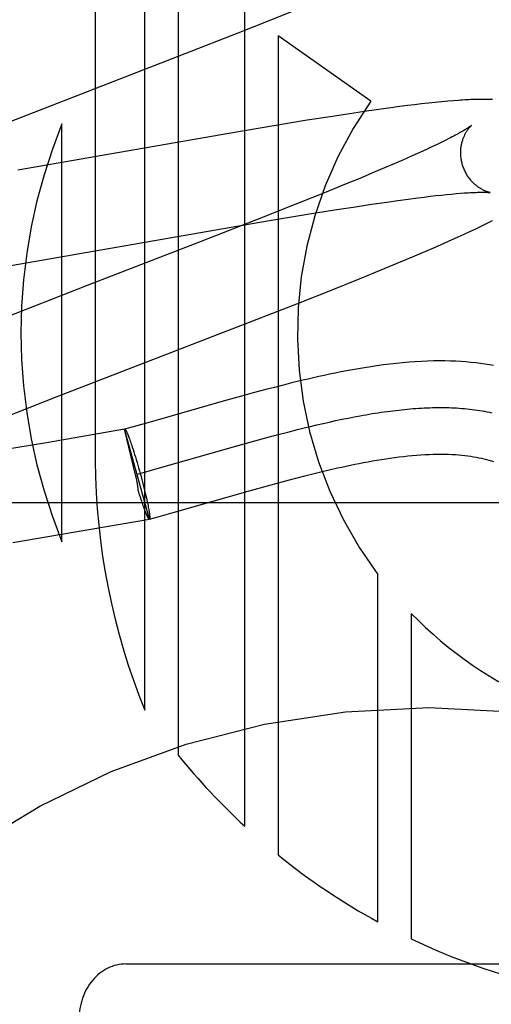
# Model space of a CAD drawing. Header units: inches. Extents: x 0 to 283, y 0 to 183.
# Tile 33 of 82: x 87.583 to 87.684, y 96.085 to 96.296. Entities that reach past the tile are written whole.
import ezdxf

# ---------------------------------------------------------------- set-up
doc = ezdxf.new("R2010")
doc.units = ezdxf.units.IN
doc.header["$LTSCALE"] = 15.5833333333
doc.header["$MEASUREMENT"] = 0
doc.linetypes.add('HIDDEN', pattern=[0.2, 0.1, -0.1])
doc.layers.add('DEFAULT_2', color=8, linetype='HIDDEN')

msp = doc.modelspace()

# ---------------------------------------------------------------- linework, layer by layer
at = {"layer": 'DEFAULT_2', "color": 8, "linetype": 'HIDDEN'}
for p, q in [((87.59954923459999, 96.50736351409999), (87.59954923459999, 96.2015699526)), ((87.6101476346, 96.1481256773), (87.6101476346, 96.50736351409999)), ((87.61729003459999, 96.50736351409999), (87.61729003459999, 96.13849910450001)), ((87.63157483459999, 96.12324478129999), (87.63157483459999, 96.50736351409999)), ((87.6370034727, 96.2960750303), (87.6425666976, 96.2983201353)), ((87.63017994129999, 96.2933603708), (87.6370034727, 96.2960750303)), ((87.6188477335, 96.2889151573), (87.63017994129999, 96.2933603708)), ((87.63871720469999, 96.2927052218), (87.63871720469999, 96.11707065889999)), ((87.65858604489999, 96.2787350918), (87.63871720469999, 96.2927052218)), ((87.5757569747, 96.2722075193), (87.6188477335, 96.2889151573)), ((87.6709776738, 96.2783093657), (87.6694968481, 96.2781425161)), ((87.6724439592, 96.2784650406), (87.6709776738, 96.2783093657)), ((87.6738459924, 96.27860369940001), (87.6724439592, 96.2784650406)), ((87.675121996, 96.2787199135), (87.6738459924, 96.27860369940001)), ((87.67627134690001, 96.2788152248), (87.675121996, 96.2787199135)), ((87.6572482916, 96.2765099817), (87.6536323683, 96.2759701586)), ((87.65986692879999, 96.2768877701), (87.6572482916, 96.2765099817)), ((87.6624057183, 96.2772414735), (87.65986692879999, 96.2768877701)), ((87.66486120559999, 96.277569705), (87.6624057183, 96.2772414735)), ((87.6664481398, 96.2777733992), (87.66486120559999, 96.277569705)), ((87.6679924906, 96.27796433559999), (87.6664481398, 96.2777733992)), ((87.6694968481, 96.2781425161), (87.6679924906, 96.27796433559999)), ((87.6449965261, 96.274615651), (87.63784859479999, 96.27344431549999)), ((87.6498763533, 96.27539091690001), (87.6449965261, 96.274615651)), ((87.6536323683, 96.2759701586), (87.6498763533, 96.27539091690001)), ((87.59240683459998, 96.18425193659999), (87.59240683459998, 96.2738286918)), ((87.63784859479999, 96.27344431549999), (87.6281834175, 96.27181267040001)), ((87.6281834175, 96.27181267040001), (87.58291244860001, 96.26392731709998)), ((87.6737112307, 96.26989317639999), (87.6728107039, 96.26945628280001)), ((87.674552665, 96.270309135), (87.6737112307, 96.26989317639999)), ((87.6753341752, 96.2707033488), (87.674552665, 96.270309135)), ((87.66976458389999, 96.2680275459), (87.6686381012, 96.2675142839)), ((87.67083628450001, 96.2685227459), (87.66976458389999, 96.2680275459)), ((87.6718520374, 96.2689992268), (87.67083628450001, 96.2685227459)), ((87.6728107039, 96.26945628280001), (87.6718520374, 96.2689992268)), ((87.6655898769, 96.2661559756), (87.66360787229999, 96.2652921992)), ((87.667458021, 96.2669835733), (87.6655898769, 96.2661559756)), ((87.6686381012, 96.2675142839), (87.667458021, 96.2669835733)), ((87.6615162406, 96.2643939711), (87.6593190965, 96.2634628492)), ((87.66360787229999, 96.2652921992), (87.6615162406, 96.2643939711)), ((87.6562328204, 96.262172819), (87.6529763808, 96.2608303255)), ((87.6593190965, 96.2634628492), (87.6562328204, 96.262172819)), ((87.6529763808, 96.2608303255), (87.648682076, 96.259083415)), ((87.648682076, 96.259083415), (87.6432280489, 96.25689466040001)), ((87.66206372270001, 96.2570958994), (87.664393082, 96.25742354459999)), ((87.664393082, 96.25742354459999), (87.6666126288, 96.257724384)), ((87.6666126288, 96.257724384), (87.6687177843, 96.2579976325)), ((87.6687177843, 96.2579976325), (87.67005539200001, 96.2581641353)), ((87.67005539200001, 96.2581641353), (87.67133885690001, 96.25831793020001)), ((87.67133885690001, 96.25831793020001), (87.6725668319, 96.258458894)), ((87.6725668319, 96.258458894), (87.673738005, 96.25858694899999)), ((87.673738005, 96.25858694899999), (87.67485120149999, 96.25870207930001)), ((87.67485120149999, 96.25870207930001), (87.67590502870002, 96.25880430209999)), ((87.67590502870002, 96.25880430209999), (87.6768973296, 96.25889363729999)), ((87.6768973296, 96.25889363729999), (87.6778268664, 96.2589702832)), ((87.6432280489, 96.25689466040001), (87.63550487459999, 96.2538370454)), ((87.6450451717, 96.2544593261), (87.6508082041, 96.25538869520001)), ((87.6508082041, 96.25538869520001), (87.6553488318, 96.25609790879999)), ((87.6553488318, 96.25609790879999), (87.65879472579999, 96.2566188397)), ((87.65879472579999, 96.2566188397), (87.66206372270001, 96.2570958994)), ((87.63550487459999, 96.2538370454), (87.6220655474, 96.2485893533)), ((87.6249444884, 96.25105975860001), (87.6368892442, 96.25310301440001)), ((87.6368892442, 96.25310301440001), (87.6450451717, 96.2544593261)), ((87.68386083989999, 96.2527083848), (87.68470022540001, 96.2531350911)), ((87.5780005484, 96.2428871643), (87.6249444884, 96.25105975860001)), ((87.6798398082, 96.25075914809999), (87.6809615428, 96.25128969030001)), ((87.6809615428, 96.25128969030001), (87.68200019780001, 96.25178931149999)), ((87.68200019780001, 96.25178931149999), (87.6829636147, 96.2522609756)), ((87.6829636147, 96.2522609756), (87.68386083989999, 96.2527083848)), ((87.6744952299, 96.24832934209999), (87.67594363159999, 96.2489744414)), ((87.67594363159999, 96.2489744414), (87.67732743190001, 96.2495992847)), ((87.67732743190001, 96.2495992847), (87.6786295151, 96.25019591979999)), ((87.6786295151, 96.25019591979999), (87.6798398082, 96.25075914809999)), ((87.6220655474, 96.2485893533), (87.59779503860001, 96.2391969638)), ((87.66993895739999, 96.24634810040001), (87.6722458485, 96.2473430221)), ((87.6722458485, 96.2473430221), (87.6744952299, 96.24832934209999)), ((87.6642650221, 96.24395671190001), (87.6675647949, 96.24533886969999)), ((87.6675647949, 96.24533886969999), (87.66993895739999, 96.24634810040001)), ((87.65631075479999, 96.2406990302), (87.66081221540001, 96.24253144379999)), ((87.66081221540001, 96.24253144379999), (87.6642650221, 96.24395671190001)), ((87.6506542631, 96.23842848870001), (87.65631075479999, 96.2406990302)), ((87.59779503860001, 96.2391969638), (87.57876985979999, 96.23178856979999)), ((87.6427229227, 96.23528856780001), (87.6506542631, 96.23842848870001)), ((87.62799125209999, 96.22953956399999), (87.6427229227, 96.23528856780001)), ((87.5913824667, 96.2153518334), (87.62799125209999, 96.22953956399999)), ((87.6379388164, 96.2173491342), (87.63607580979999, 96.216860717)), ((87.6398876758, 96.2178490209), (87.6379388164, 96.2173491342)), ((87.6419318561, 96.2183598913), (87.6398876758, 96.2178490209)), ((87.57943246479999, 96.2106566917), (87.5913824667, 96.2153518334)), ((87.63090821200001, 96.2154615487), (87.6269767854, 96.2143642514)), ((87.63342133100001, 96.2161492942), (87.63090821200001, 96.2154615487)), ((87.63607580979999, 96.216860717), (87.63342133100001, 96.2161492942)), ((87.6269767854, 96.2143642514), (87.61078043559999, 96.2097533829)), ((87.65240156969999, 96.2104925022), (87.65372467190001, 96.21076158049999)), ((87.65372467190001, 96.21076158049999), (87.65503907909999, 96.2110180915)), ((87.60689823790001, 96.2086703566), (87.6058461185, 96.20838078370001)), ((87.61078043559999, 96.2097533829), (87.60689823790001, 96.2086703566)), ((87.6429116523, 96.2082986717), (87.6442905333, 96.2086418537)), ((87.6442905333, 96.2086418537), (87.6456619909, 96.2089759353)), ((87.6456619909, 96.2089759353), (87.6470258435, 96.20930042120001)), ((87.6470258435, 96.20930042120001), (87.6483819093, 96.2096148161)), ((87.6483819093, 96.2096148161), (87.6497300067, 96.2099186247)), ((87.6497300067, 96.2099186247), (87.6510699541, 96.2102113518)), ((87.6510699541, 96.2102113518), (87.65240156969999, 96.2104925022)), ((87.60581279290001, 96.2083715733), (87.5895104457, 96.2055565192)), ((87.6111672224, 96.18911452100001), (87.605812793, 96.2083715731)), ((87.6081955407, 96.19855882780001), (87.6058160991, 96.2083596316)), ((87.60581611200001, 96.2083596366), (87.6058461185, 96.2083807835)), ((87.6066969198, 96.20676900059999), (87.60678543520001, 96.20653595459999)), ((87.60678543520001, 96.20653595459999), (87.6068770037, 96.2062889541)), ((87.63378052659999, 96.2058803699), (87.6366196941, 96.2066550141)), ((87.6366196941, 96.2066550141), (87.6387322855, 96.2072194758)), ((87.6387322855, 96.2072194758), (87.6408298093, 96.20776791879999)), ((87.6408298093, 96.20776791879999), (87.6429116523, 96.2082986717)), ((87.5895104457, 96.2055565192), (87.5781669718, 96.20364926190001)), ((87.6068770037, 96.2062889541), (87.6069714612, 96.206028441)), ((87.6069714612, 96.206028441), (87.60706863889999, 96.2057548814)), ((87.60706863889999, 96.2057548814), (87.60716836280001, 96.20546876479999)), ((87.60716836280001, 96.20546876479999), (87.60727045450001, 96.2051706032)), ((87.60727045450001, 96.2051706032), (87.6073747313, 96.2048609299)), ((87.6073747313, 96.2048609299), (87.6074810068, 96.2045402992)), ((87.6074810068, 96.2045402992), (87.60764375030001, 96.2040400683)), ((87.61330891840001, 96.20007651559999), (87.6301976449, 96.20488223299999)), ((87.6301976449, 96.20488223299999), (87.63378052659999, 96.2058803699)), ((87.60764375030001, 96.2040400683), (87.607809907, 96.2035184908)), ((87.607809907, 96.2035184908), (87.607978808, 96.20297766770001)), ((87.607978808, 96.20297766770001), (87.6081497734, 96.2024197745)), ((87.6081497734, 96.2024197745), (87.60832211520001, 96.20184705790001)), ((87.60832211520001, 96.20184705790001), (87.60849513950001, 96.2012618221)), ((87.60849513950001, 96.2012618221), (87.60866815, 96.20066642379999)), ((87.60866815, 96.20066642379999), (87.6088404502, 96.20006325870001)), ((87.6082943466, 96.1981079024), (87.6081955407, 96.19855882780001)), ((87.6083680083, 96.19776190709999), (87.6082943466, 96.1981079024)), ((87.6084916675, 96.1987370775), (87.6098713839, 96.19911718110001)), ((87.6088404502, 96.20006325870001), (87.6090113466, 96.1994547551)), ((87.6090113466, 96.1994547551), (87.6091813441, 96.19883900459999)), ((87.6091813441, 96.19883900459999), (87.6093485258, 96.1982228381)), ((87.6093485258, 96.1982228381), (87.609512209, 96.1976087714)), ((87.6098713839, 96.19911718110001), (87.61330891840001, 96.20007651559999)), ((87.6428095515, 96.19795062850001), (87.64447988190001, 96.1983804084)), ((87.64447988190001, 96.1983804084), (87.6461832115, 96.1988085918)), ((87.6461832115, 96.1988085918), (87.6479162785, 96.1992327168)), ((87.6479162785, 96.1992327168), (87.64967945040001, 96.1996511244)), ((87.609512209, 96.1976087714), (87.6096717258, 96.19699931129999)), ((87.6096717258, 96.19699931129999), (87.60982642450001, 96.1963969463)), ((87.60982642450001, 96.1963969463), (87.6099756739, 96.19580413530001)), ((87.63282676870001, 96.1952336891), (87.63650101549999, 96.1962572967)), ((87.63650101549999, 96.1962572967), (87.63879971, 96.1968853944)), ((87.63879971, 96.1968853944), (87.6411766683, 96.1975221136)), ((87.6411766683, 96.1975221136), (87.6428095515, 96.19795062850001)), ((87.608888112, 96.1948759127), (87.6087742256, 96.1952504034)), ((87.60905757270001, 96.19432714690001), (87.608888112, 96.1948759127)), ((87.60922486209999, 96.19379565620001), (87.60905757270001, 96.19432714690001)), ((87.6099756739, 96.19580413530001), (87.6101188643, 96.1952232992)), ((87.6101188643, 96.1952232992), (87.6102554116, 96.1946568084)), ((87.6102554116, 96.1946568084), (87.6103847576, 96.194106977)), ((87.6103847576, 96.194106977), (87.610506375, 96.1935760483)), ((87.6162611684, 96.1905189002), (87.63282676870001, 96.1952336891)), ((87.9210669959, 96.1925635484), (87.4210669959, 96.1925635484)), ((87.60939270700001, 96.19326961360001), (87.60922486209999, 96.19379565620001)), ((87.6094971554, 96.19295366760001), (87.6093348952, 96.19345185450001)), ((87.6096032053, 96.19263404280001), (87.6094971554, 96.19295366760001)), ((87.6097072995, 96.1923251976), (87.6096032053, 96.19263404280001)), ((87.609809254, 96.1920276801), (87.6097072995, 96.1923251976)), ((87.609908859, 96.1917421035), (87.609809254, 96.1920276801)), ((87.6100059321, 96.19146898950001), (87.609908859, 96.1917421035)), ((87.610506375, 96.1935760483), (87.61058291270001, 96.1932336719)), ((87.61058291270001, 96.1932336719), (87.6106556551, 96.19290128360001)), ((87.6106556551, 96.19290128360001), (87.6107244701, 96.1925794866)), ((87.6107244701, 96.1925794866), (87.6107892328, 96.1922688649)), ((87.6107892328, 96.1922688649), (87.6108498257, 96.19196998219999)), ((87.6108498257, 96.19196998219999), (87.61090613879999, 96.1916833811)), ((87.6101003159, 96.19120877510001), (87.6100059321, 96.19146898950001)), ((87.61019184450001, 96.1909619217), (87.6101003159, 96.19120877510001)), ((87.6102856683, 96.1907070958), (87.61019184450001, 96.1909619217)), ((87.61090613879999, 96.1916833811), (87.6109580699, 96.1914095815)), ((87.6109580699, 96.1914095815), (87.61100552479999, 96.1911490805)), ((87.6122396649, 96.1893968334), (87.6162611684, 96.1905189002)), ((87.5922778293, 96.1858379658), (87.61113629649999, 96.1890966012)), ((87.611167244, 96.1891145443), (87.61113629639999, 96.1890966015)), ((87.6111372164, 96.1890933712), (87.6122396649, 96.1893968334)), ((87.611167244, 96.1891145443), (87.6111372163, 96.18909337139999)), ((87.5818427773, 96.1840835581), (87.5922778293, 96.1858379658)), ((87.66014440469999, 96.10271395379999), (87.66014440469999, 96.1772002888)), ((87.6672858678, 96.16884330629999), (87.6672858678, 96.0990609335)), ((87.60606699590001, 96.09368669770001), (87.7360669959, 96.09368669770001))]:
    msp.add_line(p, q, dxfattribs=at)
for points in [[(87.6846697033, 96.2790525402), (87.6843943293, 96.27906552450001), (87.68411227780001, 96.2790766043), (87.6838230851, 96.2790857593), (87.68352632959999, 96.2790929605), (87.68322156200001, 96.2790981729), (87.6829083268, 96.27910135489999), (87.6825861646, 96.2791024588), (87.6822545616, 96.2791014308), (87.6819130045, 96.2790982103), (87.6815609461, 96.2790927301), (87.6811978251, 96.279084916), (87.68082307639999, 96.2790746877), (87.68043613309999, 96.2790619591), (87.68003634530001, 96.2790466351), (87.67962316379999, 96.2790286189), (87.6791956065, 96.27900778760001), (87.6787527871, 96.27898401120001), (87.6782936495, 96.2789571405), (87.6778171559, 96.27892701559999), (87.6773221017, 96.2788934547), (87.67627134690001, 96.2788152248)], [(87.68018082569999, 96.27351514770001), (87.6801737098, 96.2735092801), (87.6801594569, 96.2734977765), (87.68013757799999, 96.2734804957), (87.6801075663, 96.2734572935), (87.68006888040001, 96.2734280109), (87.68002092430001, 96.2733924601), (87.6799631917, 96.273350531), (87.67989510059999, 96.2733020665), (87.67981620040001, 96.27324701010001), (87.6797259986, 96.27318527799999), (87.67962401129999, 96.27311679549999), (87.67950976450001, 96.2730414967), (87.67938266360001, 96.2729592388), (87.6792421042, 96.2728698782), (87.6790875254, 96.2727733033), (87.67891818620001, 96.2726692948), (87.67873393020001, 96.2725579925), (87.6785343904, 96.27243939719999), (87.67831965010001, 96.272313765), (87.6780898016, 96.2721813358), (87.67784482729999, 96.2720422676), (87.6775849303, 96.2718968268), (87.67730983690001, 96.2717449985), (87.6770194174, 96.271586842), (87.6767135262, 96.2714224), (87.67639196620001, 96.27125168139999), (87.67605483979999, 96.2710748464), (87.675702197, 96.2708920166), (87.6753341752, 96.2707033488)], [(87.6782309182, 96.2652190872), (87.67817819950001, 96.26541724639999), (87.6781221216, 96.2656506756), (87.6780722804, 96.2658849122), (87.6780287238, 96.26611945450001), (87.6779914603, 96.2663538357), (87.6779604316, 96.2665878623), (87.677935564, 96.26682134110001), (87.6779167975, 96.2670538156), (87.6779040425, 96.2672848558), (87.6778971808, 96.2675142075), (87.6778960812, 96.2677415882), (87.6779005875, 96.26796668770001), (87.67791052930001, 96.26818924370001), (87.6779257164, 96.2684088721), (87.6779459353, 96.2686251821), (87.67797097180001, 96.26883798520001), (87.67800060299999, 96.2690471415), (87.6780345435, 96.26925217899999), (87.6780724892, 96.2694526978), (87.678114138, 96.269648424), (87.6781591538, 96.269839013), (87.6782072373, 96.27002436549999), (87.67825805, 96.2702042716), (87.6783113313, 96.27037880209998), (87.6783667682, 96.2705478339), (87.6784242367, 96.2707117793), (87.67848363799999, 96.27087100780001), (87.6785447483, 96.271025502), (87.67860745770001, 96.2711755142), (87.6786713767, 96.2713206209), (87.6787361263, 96.2714604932), (87.6788014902, 96.2715951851), (87.6788671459, 96.2717245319), (87.67893304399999, 96.27184889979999), (87.678999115, 96.2719685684), (87.6790651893, 96.2720836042), (87.6791311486, 96.2721941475), (87.6791968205, 96.2723002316), (87.67926205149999, 96.2724019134), (87.67932668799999, 96.2724992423), (87.67939056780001, 96.2725922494), (87.6794535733, 96.27268102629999), (87.67951561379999, 96.2727656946), (87.6795764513, 96.27284617), (87.679635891, 96.27292243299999), (87.67969368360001, 96.2729944), (87.6797495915, 96.2730620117), (87.67980334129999, 96.27312517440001), (87.6798546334, 96.27318377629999), (87.679903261, 96.2732378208), (87.6799490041, 96.27328730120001), (87.6799915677, 96.2733321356), (87.6800306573, 96.2733722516), (87.6800660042, 96.27340761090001), (87.68009732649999, 96.2734381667), (87.6801242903, 96.2734638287), (87.6801465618, 96.27348451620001), (87.68016374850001, 96.2735001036), (87.68017543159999, 96.27351045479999), (87.6801799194, 96.2735143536)], [(87.6841797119, 96.25912080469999), (87.6841837, 96.259120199), (87.6841767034, 96.2591214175), (87.6841625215, 96.2591240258), (87.6841413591, 96.2591281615), (87.6841134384, 96.25913395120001), (87.684078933, 96.25914153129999), (87.6840380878, 96.25915102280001), (87.6839911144, 96.2591625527), (87.6839382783, 96.25917623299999), (87.68387981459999, 96.2591921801), (87.6838160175, 96.2592104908), (87.683747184, 96.25923125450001), (87.6836735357, 96.259254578), (87.6835952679, 96.2592805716), (87.68351275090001, 96.2593092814), (87.6834263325, 96.25934074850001), (87.6833362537, 96.2593750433), (87.6832428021, 96.25941221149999), (87.6831461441, 96.2594523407), (87.6830465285, 96.2594954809), (87.682943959, 96.2595417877), (87.68283848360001, 96.25959140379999), (87.6827302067, 96.2596444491), (87.6826192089, 96.2597010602), (87.68250560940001, 96.2597613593), (87.6823895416, 96.259825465), (87.6822710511, 96.2598935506), (87.68215026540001, 96.25996575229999), (87.6820271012, 96.2600423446), (87.68190142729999, 96.2601236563), (87.6817735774, 96.2602097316), (87.6816436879, 96.26030074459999), (87.6815122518, 96.260396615), (87.6813798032, 96.2604971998), (87.6812463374, 96.26060275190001), (87.68111208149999, 96.2607133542), (87.6809769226, 96.26082938), (87.6808407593, 96.26095124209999), (87.68070391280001, 96.2610790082), (87.68056656, 96.2612128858), (87.6804291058, 96.2613528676), (87.6802918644, 96.2614990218), (87.68015529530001, 96.2616512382), (87.68001979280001, 96.26180945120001), (87.67988583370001, 96.2619734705), (87.6797539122, 96.2621430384), (87.6796242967, 96.2623181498), (87.6794972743, 96.26249875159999), (87.67937323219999, 96.2626846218), (87.679252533, 96.262875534), (87.6791354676, 96.2630713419), (87.6790223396, 96.26327184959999), (87.6789134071, 96.2634768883), (87.67880890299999, 96.26368630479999), (87.6787091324, 96.26389976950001), (87.6786143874, 96.2641169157), (87.6785248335, 96.2643376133), (87.67844062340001, 96.2645617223), (87.6783619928, 96.2647888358), (87.67828916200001, 96.26501849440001), (87.67823092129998, 96.26521907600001)], [(87.6778268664, 96.2589702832), (87.67869510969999, 96.25903472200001), (87.6791068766, 96.25906252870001), (87.6795020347, 96.25908735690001), (87.6798796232, 96.2591092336), (87.6802382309, 96.2591281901), (87.6805762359, 96.25914428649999), (87.68089432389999, 96.25915772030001), (87.6811923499, 96.2591686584), (87.681471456, 96.25917731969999), (87.68173239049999, 96.2591839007), (87.6819760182, 96.2591885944), (87.6822030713, 96.2591915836), (87.68241448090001, 96.2591930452), (87.6826110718, 96.2591931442), (87.68279360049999, 96.2591920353), (87.68296284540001, 96.2591898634), (87.68311928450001, 96.2591867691), (87.68326349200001, 96.2591828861), (87.6833957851, 96.2591783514), (87.6835165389, 96.2591732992), (87.6836260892, 96.2591678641), (87.6837247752, 96.2591621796), (87.6838129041, 96.25915637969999), (87.6838907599, 96.2591505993), (87.6839586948, 96.25914496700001), (87.68401702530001, 96.25913961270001), (87.6840660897, 96.2591346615), (87.6841061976, 96.2591302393), (87.68413769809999, 96.25912646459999), (87.6841609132, 96.25912345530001), (87.6841761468, 96.2591213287), (87.6841797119, 96.25912080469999)], [(87.6849461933, 96.2220222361), (87.6840243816, 96.22218647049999), (87.68307533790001, 96.2223384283), (87.6820995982, 96.2224771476), (87.68109723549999, 96.2226017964), (87.6800680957, 96.22271161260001), (87.6790125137, 96.2228058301), (87.6779290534, 96.2228838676), (87.6768168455, 96.22294507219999), (87.6756743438, 96.22298878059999), (87.6744997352, 96.2230142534), (87.6732927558, 96.2230206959), (87.672051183, 96.2230073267), (87.67077892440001, 96.2229735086), (87.66947807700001, 96.2229188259), (87.66815222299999, 96.2228430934), (87.6668039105, 96.22274629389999), (87.6654389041, 96.2226289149), (87.6640609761, 96.2224916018), (87.6626793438, 96.22233588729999), (87.66130261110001, 96.2221636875), (87.6599375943, 96.2219769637), (87.6585949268, 96.2217785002), (87.6572727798, 96.2215694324), (87.6559734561, 96.22135145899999), (87.6546951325, 96.2211255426), (87.65343676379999, 96.22089261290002), (87.6521981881, 96.2206535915), (87.65097873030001, 96.220409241), (87.64977872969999, 96.22016048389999), (87.64859824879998, 96.2199081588), (87.64743726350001, 96.2196530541), (87.6462956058, 96.21939586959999), (87.6451736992, 96.21913729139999), (87.6440713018, 96.21887780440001), (87.6419318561, 96.2183598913)], [(87.65503907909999, 96.2110180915), (87.65634460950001, 96.2112615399), (87.6569939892, 96.21137821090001), (87.6576410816, 96.21149143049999), (87.65828586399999, 96.2116011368), (87.6589283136, 96.21170726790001), (87.65956840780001, 96.211809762), (87.6602061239, 96.211908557), (87.6608414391, 96.2120035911), (87.6614743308, 96.2120948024), (87.66210477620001, 96.212182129), (87.66273275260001, 96.21226550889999), (87.6633582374, 96.21234488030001), (87.6639812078, 96.2124201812), (87.664601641, 96.21249134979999), (87.66521951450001, 96.2125583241), (87.6658348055, 96.2126210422), (87.6664474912, 96.2126794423), (87.66705754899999, 96.2127334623), (87.66766495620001, 96.21278304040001), (87.66826969, 96.21282811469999), (87.66887172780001, 96.2128686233), (87.6694710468, 96.2129045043), (87.6700676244, 96.2129356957), (87.6706614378, 96.2129621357), (87.6712524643, 96.2129837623), (87.67184068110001, 96.21300051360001), (87.6724260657, 96.2130123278), (87.6730085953, 96.21301914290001), (87.67358824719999, 96.213020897), (87.6741649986, 96.2130175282), (87.67473882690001, 96.21300897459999), (87.67530970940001, 96.2129951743), (87.6758776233, 96.21297606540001), (87.676442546, 96.2129515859), (87.6770044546, 96.212921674), (87.6775633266, 96.2128862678), (87.67811913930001, 96.21284530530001), (87.6786718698, 96.21279872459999), (87.67922149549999, 96.21274646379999), (87.67976799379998, 96.2126884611), (87.6803113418, 96.2126246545), (87.6808515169, 96.21255498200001), (87.68138849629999, 96.21247938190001), (87.6819222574, 96.21239779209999), (87.6824527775, 96.2123101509), (87.68298003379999, 96.2122163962), (87.68350400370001, 96.2121164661), (87.6840246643, 96.2120102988), (87.6845419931, 96.2118978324)], [(87.6058461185, 96.2083807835), (87.60585539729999, 96.208382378), (87.6058708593, 96.208381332), (87.6058874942, 96.2083759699), (87.6059052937, 96.20836629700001), (87.6059242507, 96.2083523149), (87.60594435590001, 96.2083340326), (87.60596560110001, 96.2083114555), (87.60598797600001, 96.20828459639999), (87.6060114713, 96.2082534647), (87.60603607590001, 96.20821807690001), (87.60606177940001, 96.20817844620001), (87.6060885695, 96.2081345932), (87.60611643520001, 96.20808653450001), (87.6061453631, 96.20803429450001), (87.60617534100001, 96.20797789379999), (87.6062063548, 96.2079173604), (87.6062383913, 96.20785271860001), (87.6062714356, 96.207784), (87.6063054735, 96.20771123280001), (87.60634048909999, 96.2076344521), (87.6063764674, 96.20755368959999), (87.6064133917, 96.2074689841), (87.606451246, 96.2073803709), (87.60649001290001, 96.2072878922), (87.6065296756, 96.20719158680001), (87.6065702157, 96.20709150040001), (87.6066116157, 96.2069876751), (87.6066538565, 96.20688016), (87.6066969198, 96.20676900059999)], [(87.64967945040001, 96.1996511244), (87.651477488, 96.2000626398), (87.65239159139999, 96.2002653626), (87.65331483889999, 96.2004653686), (87.6542470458, 96.20066226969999), (87.6551860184, 96.20085523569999), (87.6561299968, 96.2010435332), (87.6570775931, 96.20122650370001), (87.6580270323, 96.2014034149), (87.65897780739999, 96.2015737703), (87.6599290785, 96.2017370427), (87.6608800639, 96.20189275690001), (87.6618299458, 96.20204042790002), (87.6627780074, 96.20217958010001), (87.66372330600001, 96.2023097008), (87.664665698, 96.20243037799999), (87.66560475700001, 96.2025411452), (87.66654029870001, 96.20264159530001), (87.66747280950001, 96.20273138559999), (87.668399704, 96.2028098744), (87.6693203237, 96.2028766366), (87.6702296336, 96.2029310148), (87.6711238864, 96.20297264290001), (87.6719994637, 96.2030013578), (87.6728522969, 96.2030172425), (87.673680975, 96.20302063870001), (87.6744824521, 96.20301202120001), (87.6752582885, 96.2029919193), (87.6760087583, 96.202960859), (87.67673474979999, 96.202919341), (87.67743699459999, 96.2028678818), (87.6781162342, 96.2028069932), (87.67877285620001, 96.2027372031), (87.6794086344, 96.2026588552), (87.68002481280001, 96.20257227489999), (87.68062312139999, 96.2024776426), (87.681205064, 96.20237507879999), (87.681772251, 96.20226461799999), (87.6823269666, 96.2021460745), (87.6828683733, 96.202019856), (87.68339715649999, 96.20188604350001), (87.6839111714, 96.2017454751), (87.68440913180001, 96.20159891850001), (87.6848897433, 96.201447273)], [(87.6087742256, 96.1952504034), (87.6087634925, 96.1953810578), (87.6087503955, 96.19551672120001), (87.60873486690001, 96.1956577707), (87.60871706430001, 96.1958032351), (87.60869710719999, 96.19595225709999), (87.6086750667, 96.19610477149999), (87.60865102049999, 96.196260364), (87.6086250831, 96.1964191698), (87.60859730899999, 96.1965815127), (87.60856796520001, 96.1967463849), (87.6085373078, 96.1969129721), (87.60850544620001, 96.19708093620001), (87.6084725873, 96.1972495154), (87.608438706, 96.1974191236), (87.6083680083, 96.19776190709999)], [(87.6103657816, 96.19050978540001), (87.6103234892, 96.1906174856), (87.6102803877, 96.1907287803)], [(87.6111279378, 96.1890917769), (87.6111124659, 96.1890928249), (87.6110958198, 96.1890981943), (87.6110780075, 96.18910787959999), (87.6110590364, 96.1891218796), (87.6110389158, 96.189140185), (87.6110176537, 96.1891627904), (87.61099526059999, 96.189189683), (87.6109717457, 96.1892208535), (87.61094712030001, 96.1892562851), (87.6109213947, 96.1892959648), (87.61089458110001, 96.189339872), (87.6108666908, 96.1893879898), (87.61083773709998, 96.18944029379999), (87.61080773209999, 96.1894967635), (87.6107766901, 96.1895573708), (87.6107446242, 96.18962209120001), (87.61071154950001, 96.18969089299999), (87.61067748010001, 96.1897637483), (87.610642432, 96.1898406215), (87.6106064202, 96.189921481), (87.61056946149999, 96.1900062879), (87.6105315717, 96.19009500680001), (87.61049276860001, 96.1901875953), (87.6104530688, 96.1902840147), (87.6104124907, 96.1903842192), (87.610371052, 96.19048816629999)], [(87.61100552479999, 96.1911490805), (87.6110484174, 96.1909023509), (87.61106812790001, 96.1907842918), (87.6110866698, 96.1906698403), (87.6111040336, 96.1905590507), (87.6111202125, 96.1904519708), (87.6111351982, 96.1903486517), (87.6111489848, 96.19024913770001), (87.6111615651, 96.1901534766), (87.6111729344, 96.1900617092), (87.61118308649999, 96.1899738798), (87.61119201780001, 96.18989002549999), (87.6111997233, 96.1898101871), (87.6112062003, 96.1897343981), (87.6112114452, 96.18966269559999), (87.61121545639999, 96.1895951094), (87.61121823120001, 96.18953167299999), (87.6112197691, 96.18947241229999), (87.6112200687, 96.18941735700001), (87.6112191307, 96.1893665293), (87.6112169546, 96.1893199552), (87.61121354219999, 96.1892776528), (87.61120889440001, 96.1892396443), (87.6112030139, 96.18920594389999), (87.6111959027, 96.18917657), (87.61118756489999, 96.18915153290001), (87.6111780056, 96.189130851), (87.6111672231, 96.1891145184)], [(87.61113629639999, 96.1890966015), (87.61112694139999, 96.18909585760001), (87.61111116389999, 96.18909816), (87.6110942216, 96.1891047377), (87.61107612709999, 96.18911558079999), (87.6110568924, 96.18913068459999), (87.6110365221, 96.1891500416), (87.61101502, 96.1891736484), (87.6109924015, 96.1892014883), (87.6109686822, 96.1892335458), (87.610943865, 96.1892698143), (87.6109179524, 96.1893102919), (87.61089096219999, 96.1893549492)]]:
    msp.add_lwpolyline(points, dxfattribs=at)
msp.add_circle((87.6710669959, 95.9736866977), 0.175, dxfattribs=at)
for centre, radius, start, end in [((87.7292641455, 96.2290405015), 0.0863999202, 144.8885037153, 216.8701136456), ((87.7020872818, 96.2290403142), 0.1184727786, 157.7871865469, 202.2128134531), ((87.7435482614, 96.2023530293), 0.1440011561, 180.3115753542, 202.1217410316), ((87.72926356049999, 96.22904065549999), 0.0863999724, 224.1651408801, 246.9222627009), ((87.72926445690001, 96.2290411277), 0.1440004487, 218.958850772, 227.2814131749), ((87.7292620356, 96.229039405), 0.1439978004, 231.038860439, 241.3151936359), ((87.72926478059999, 96.2290417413), 0.1440013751, 244.5067343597, 256.3969435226)]:
    msp.add_arc(centre, radius, start, end, dxfattribs=at)
msp.add_ellipse((87.60606699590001, 96.08181404), major_axis=(0, -0.0118726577), ratio=0.8422714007, start_param=3.1415926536, end_param=4.7123889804, dxfattribs=at)

doc.saveas('drawing.dxf')
